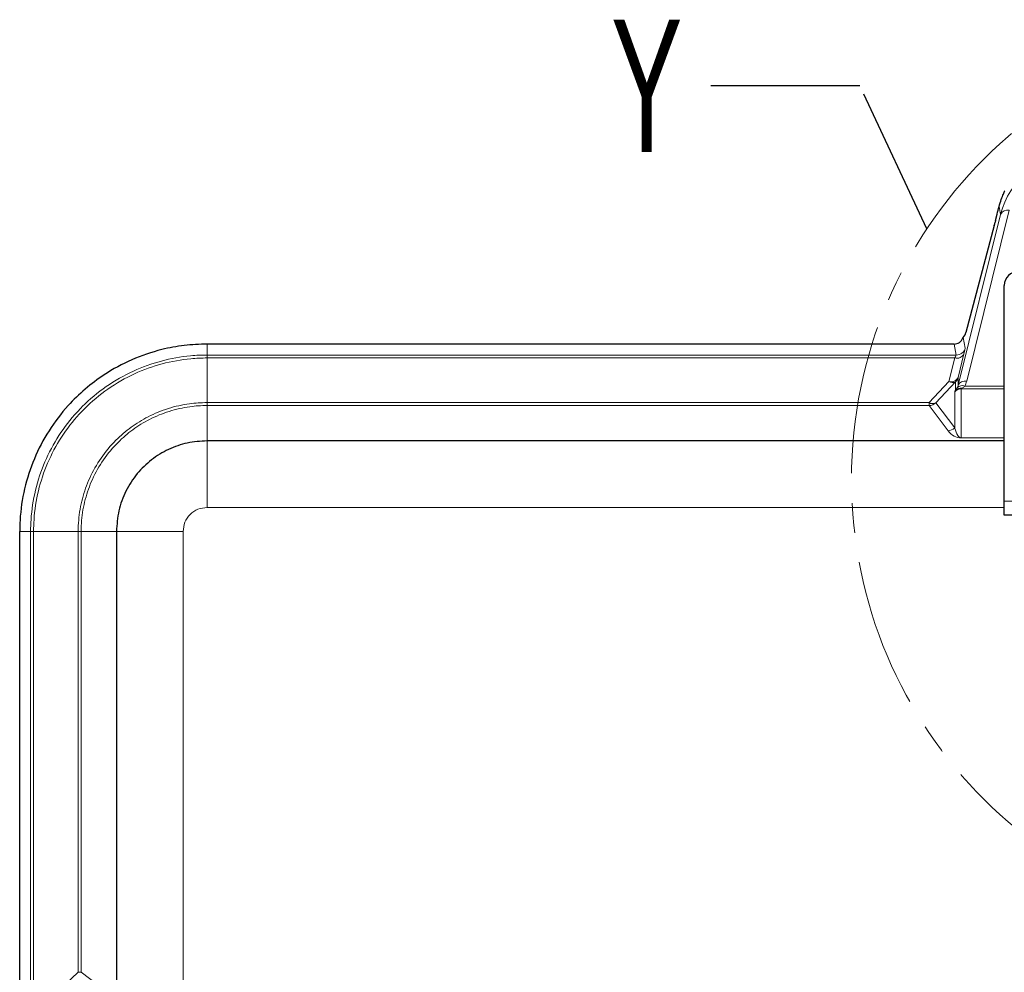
# Model space of a CAD drawing. Header units: millimetres. Extents: x 0 to 4205, y 0 to 2970.
# Tile 40 of 87: x 1046 to 1256, y 2493 to 2696. Entities that reach past the tile are written whole.
import ezdxf

# ---------------------------------------------------------------- set-up
doc = ezdxf.new("R2010")
doc.units = ezdxf.units.MM
doc.header["$LTSCALE"] = 5
doc.linetypes.add('CENTER', pattern=[10.16, 6.35, -1.27, 1.27, -1.27])
doc.styles.add('SLDTEXTSTYLE0', font='TXT', dxfattribs={"width": 0.605})
doc.dimstyles.new('SLDDIMSTYLE5', dxfattribs={"dimtxt": 0.18, "dimasz": 16.5, "dimexe": 0, "dimexo": 0.0625, "dimgap": 0, "dimtad": 0, "dimtih": 1, "dimtoh": 1, "dimdec": 0, "dimrnd": 1e-09, "dimzin": 0, "dimdsep": 46, "dimtxsty": 'Standard', "dimblk1": 'NONE', "dimblk2": 'NONE', "dimsah": 1, "dimcen": 0.09, "dimadec": 0, "dimazin": 0, "dimtfac": 16.5, "dimtdec": 0, "dimtofl": 0, "dimtmove": 0, "dimatfit": 3, "dimldrblk": 'NONE', "dimfxl": 0, "dimfrac": 2, "dimtolj": 1, "dimtzin": 0, "dimarcsym": 0})

# ---------------------------------------------------------------- blocks, each defined once
blk = doc.blocks.new('_None')

msp = doc.modelspace()

# ---------------------------------------------------------------- linework, layer by layer
at = {"color": 8, "linetype": 'Continuous', "lineweight": 18}
for p, q in [((1246.42, 2617.86), (1255.5, 2654.31)), ((1257.34, 2655.17), (1248.26, 2618.72)), ((1255.5, 2654.31), (1255.18, 2655.96)), ((1247.52, 2628.05), (1247.97, 2625.81)), ((1086.26, 2624.32), (1086.26, 2626.65)), ((1246.04, 2624.32), (1245.57, 2626.65)), ((1086.26, 2624.32), (1246.04, 2624.32)), ((1086.26, 2623.69), (1086.26, 2614.18)), ((1245.75, 2623.69), (1086.26, 2623.69)), ((1244.49, 2618.68), (1245.75, 2623.69)), ((1247.68, 2624.54), (1246.42, 2619.53)), ((1240.25, 2614.18), (1244.49, 2618.68)), ((1245.9, 2618.63), (1241.66, 2614.13)), ((1245.9, 2616.81), (1245.9, 2618.63)), ((1246.42, 2619.53), (1246.42, 2617.86)), ((1245.7, 2608.77), (1245.7, 2616.46)), ((1247.11, 2617.12), (1247.11, 2617.16)), ((1247.11, 2617.12), (1247.11, 2606.63)), ((1256.29, 2617.12), (1247.11, 2617.12)), ((1247.86, 2617.7), (1256.29, 2617.7)), ((1086.26, 2614.18), (1240.25, 2614.18)), ((1086.26, 2606.02), (1086.26, 2613.55)), ((1240.25, 2613.55), (1086.26, 2613.55)), ((1240.25, 2614.18), (1240.25, 2613.55)), ((1244.29, 2608.18), (1240.25, 2613.55)), ((1241.66, 2614.13), (1245.7, 2608.77)), ((1086.26, 2591.81), (1086.26, 2606.02)), ((1256.29, 2606.63), (1247.11, 2606.63)), ((1247.11, 2606.63), (1256.29, 2606.63)), ((1247.11, 2606.63), (1247.11, 2606.63)), ((1256.29, 2591.81), (1086.26, 2591.81)), ((1376.29, 2593.17), (1256.29, 2593.17)), ((1048.63, 2586.69), (1046.3, 2586.69)), ((1048.63, 1716.65), (1048.63, 2586.69)), ((1049.27, 2586.69), (1058.77, 2586.69)), ((1049.27, 2586.69), (1049.27, 1716.65)), ((1058.77, 2492.71), (1058.77, 2586.69)), ((1066.94, 2586.69), (1059.41, 2586.69)), ((1059.41, 2586.69), (1059.41, 2492.71)), ((1081.15, 2586.69), (1066.94, 2586.69)), ((1081.15, 2586.69), (1081.15, 2151.67)), ((1054.49, 2488.67), (1058.77, 2492.71)), ((1058.77, 2492.71), (1059.41, 2492.71)), ((1059.41, 2492.71), (1064.77, 2488.67))]:
    msp.add_line(p, q, dxfattribs=at)
at = {"color": 7, "linetype": 'Continuous', "lineweight": 25}
for p, q in [((1254.39, 2652.98), (1254.75, 2654.35)), ((1254.27, 2652.45), (1254.26, 2652.48)), ((1254.15, 2651.95), (1248.09, 2629.14)), ((1256.29, 2593.17), (1256.29, 2639.17)), ((1247.52, 2628.05), (1247.95, 2628.64)), ((1245.57, 2626.65), (1086.26, 2626.65)), ((1256.29, 2606.02), (1086.26, 2606.02)), ((1256.29, 2590.17), (1256.29, 2593.17)), ((1376.29, 2590.17), (1256.29, 2590.17)), ((1046.3, 2431.5), (1046.3, 2586.69)), ((1066.94, 2586.69), (1066.94, 2151.67))]:
    msp.add_line(p, q, dxfattribs=at)
at = {"color": 7, "linetype": 'CENTER', "lineweight": 18}
msp.add_circle((1320.31, 2597.84), 96.61, dxfattribs=at)
at = {"color": 8, "linetype": 'Continuous', "lineweight": 18}
for centre, radius, start, end in [((1256.94, 2653.63), 1.59, 75.4758, 154.5248), ((1246.04, 2626.32), 2, 270.0055, 345.097), ((1246.19, 2625.29), 1.66, 254.3265, 333.2044), ((1244.94, 2620.28), 1.66, 254.3265, 333.2044), ((1245.24, 2619.75), 1.31, 235.2527, 300.6724), ((1244.5, 2620.04), 2, 314.8326, 345.0797), ((1247.86, 2617.18), 1.59, 75.4758, 154.5248), ((1247.05, 2615.32), 1.84, 88.0206, 134.0818), ((1247.04, 2615.58), 1.67, 83.0573, 132.8679), ((1247.32, 2616.36), 1.45, 67.73, 139.1019), ((1240.99, 2615.26), 1.31, 235.2527, 300.6724), ((1240.25, 2615.55), 2, 270.0576, 314.934), ((1244.29, 2610.18), 2, 270.0576, 314.934)]:
    msp.add_arc(centre, radius, start, end, dxfattribs=at)
at = {"color": 7, "linetype": 'Continuous', "lineweight": 25}
msp.add_arc((1259.29, 2639.17), 3, 90, 180, dxfattribs=at)
at = {"color": 8, "linetype": 'Continuous', "lineweight": 18}
for centre, major_axis, ratio, start_param, end_param in [((1271.14, 2650.03), (-1.69, 16.59), 0.967997, 6.184967, 7.496014), ((1246.91, 2621.81), (1.06, 4), 0.015162, 5.466905, 6.252303), ((1244.97, 2622.33), (1.06, 2), 0.025322, 5.476329, 6.261727), ((1244.49, 2619.79), (0, 4.16), 0.937086, 4.186818, 4.452548), ((1247.11, 2614.85), (0, 2.27), 0.880173, 0, 0.783528), ((1249.64, 2620.46), (3.91, 3.9), 0.030553, 2.812318, 2.965755), ((1244.49, 2618.45), (0, 2.27), 0.882854, 4.186818, 4.452548), ((1250.98, 2619.11), (3.91, 2), 0.024749, 2.830117, 2.983554), ((1247.11, 2611.96), (0, 5.33), 0.750067, 2.358065, 3.141593), ((1247.11, 2613.96), (0, 7.33), 0.272884, 2.358065, 3.141593)]:
    msp.add_ellipse(centre, major_axis=major_axis, ratio=ratio, start_param=start_param, end_param=end_param, dxfattribs=at)
at = {"color": 7, "linetype": 'Continuous', "lineweight": 25}
for centre, major_axis, ratio, start_param, end_param in [((1254.67, 2654.35), (1.33, 5), 0.015162, 4.716413, 5.044864), ((1254.14, 2651.95), (0.133, 0.5), 0.015162, 4.716413, 6.252303), ((1254.4, 2652.98), (0.133, 0.5), 0.015162, 1.574821, 3.11071), ((1248.09, 2629.14), (0.133, 0.5), 0.015162, 3.180524, 4.716413), ((1245.57, 2628.65), (-0.39, 1.96), 0.999367, 2.94489, 4.158538), ((1245.64, 2628.3), (2.01, 0.13), 0.493798, 5.794628, 5.892028)]:
    msp.add_ellipse(centre, major_axis=major_axis, ratio=ratio, start_param=start_param, end_param=end_param, dxfattribs=at)
for points, knots in [([(1255.18, 2655.96), (1255.33, 2656.49), (1255.64, 2657.55), (1256.12, 2658.69), (1256.35, 2659.21), (1256.37, 2659.31), (1256.38, 2659.33)], [0, 0, 0, 0, 0.304609, 0.609204, 0.909325, 1, 1, 1, 1]), ([(1086.26, 2626.65), (1084.64, 2626.59), (1081.39, 2626.48), (1075.97, 2625.44), (1070.16, 2623.47), (1064.71, 2620.52), (1060.2, 2617.13), (1056.16, 2613.21), (1052.41, 2608.26), (1049.25, 2602.28), (1047.18, 2595.84), (1046.38, 2590.57), (1046.32, 2587.51), (1046.3, 2586.69)], [0, 0, 0, 0, 0.077686, 0.155374, 0.262689, 0.370006, 0.450775, 0.53154, 0.638918, 0.746292, 0.853673, 0.96106, 1, 1, 1, 1]), ([(1086.26, 2606.02), (1084.85, 2605.93), (1082.01, 2605.74), (1077.97, 2604.31), (1074.33, 2602.09), (1071.2, 2599.07), (1068.82, 2595.38), (1067.24, 2591.15), (1067.04, 2588.19), (1066.94, 2586.69)], [0, 0, 0, 0, 0.13996, 0.279956, 0.419949, 0.55939, 0.70648, 0.852645, 1, 1, 1, 1])]:
    msp.add_open_spline(points, degree=3, knots=knots, dxfattribs=at)
at = {"color": 8, "linetype": 'Continuous', "lineweight": 18}
for points, knots in [([(1048.63, 2586.69), (1048.63, 2586.69), (1048.63, 2587.55), (1048.73, 2590.52), (1049.51, 2595.56), (1051.51, 2601.62), (1054.52, 2607.23), (1057.45, 2611.02), (1060.82, 2614.54), (1064.66, 2617.74), (1070.37, 2621.02), (1076.47, 2623.21), (1081.81, 2624.17), (1085.09, 2624.32), (1086.26, 2624.32), (1086.26, 2624.32)], [0, 0, 0, 0, 0.000001, 0.043375, 0.150809, 0.258238, 0.365681, 0.473126, 0.500177, 0.612952, 0.725731, 0.833158, 0.940593, 0.999999, 1, 1, 1, 1]), ([(1086.26, 2623.69), (1086.26, 2623.69), (1085.11, 2623.69), (1081.88, 2623.54), (1076.63, 2622.59), (1070.64, 2620.44), (1065.02, 2617.22), (1061.24, 2614.07), (1057.93, 2610.61), (1055.06, 2606.89), (1052.1, 2601.36), (1050.13, 2595.42), (1049.37, 2590.45), (1049.27, 2587.53), (1049.27, 2586.69), (1049.27, 2586.69)], [0, 0, 0, 0, 0.000001, 0.059404, 0.16684, 0.274267, 0.387047, 0.499823, 0.52687, 0.634317, 0.741762, 0.849192, 0.956629, 0.999999, 1, 1, 1, 1]), ([(1247.11, 2617.16), (1246.95, 2617.13), (1246.71, 2617.09), (1246.24, 2616.92), (1245.94, 2616.71), (1245.76, 2616.52), (1245.7, 2616.46), (1245.7, 2616.46)], [0, 0, 0, 0, 0.265838, 0.400055, 0.801038, 0.993874, 1, 1, 1, 1]), ([(1245.7, 2616.46), (1245.7, 2616.46), (1245.7, 2616.47), (1245.71, 2616.49), (1245.71, 2616.53), (1245.75, 2616.6), (1245.77, 2616.64)], [0, 0, 0, 0, 0.006618, 0.202209, 0.576777, 1, 1, 1, 1]), ([(1245.9, 2616.81), (1245.98, 2616.92), (1246.08, 2617.05), (1246.2, 2617.27), (1246.22, 2617.31)], [0, 0, 0, 0, 0.829194, 1, 1, 1, 1]), ([(1247.86, 2617.7), (1247.83, 2617.66), (1247.61, 2617.47), (1247.41, 2617.35), (1247.24, 2617.24)], [0, 0, 0, 0, 0.18601, 1, 1, 1, 1]), ([(1058.77, 2586.69), (1058.77, 2586.69), (1058.77, 2587.5), (1058.88, 2589.86), (1059.56, 2593.72), (1061.14, 2598.21), (1063.55, 2602.43), (1066.57, 2606.08), (1070, 2609), (1073.75, 2611.32), (1077.95, 2613.02), (1082.21, 2614.02), (1085.01, 2614.13), (1086.26, 2614.18)], [0, 0, 0, 0, 0.000001, 0.056323, 0.163893, 0.271441, 0.38578, 0.500113, 0.598977, 0.697847, 0.805312, 0.912791, 1, 1, 1, 1]), ([(1086.26, 2613.55), (1086.26, 2613.55), (1085.04, 2613.55), (1082.3, 2613.36), (1078.14, 2612.42), (1074.04, 2610.75), (1070.38, 2608.48), (1067.03, 2605.63), (1064.07, 2602.07), (1061.72, 2597.95), (1060.18, 2593.56), (1059.49, 2589.79), (1059.43, 2587.49), (1059.41, 2586.69)], [0, 0, 0, 0, 0.000001, 0.087194, 0.19468, 0.302153, 0.401022, 0.499887, 0.614222, 0.728563, 0.836127, 0.943713, 1, 1, 1, 1]), ([(1086.26, 2591.81), (1085.59, 2591.73), (1084.25, 2591.58), (1082.56, 2590.4), (1081.38, 2588.71), (1081.23, 2587.37), (1081.15, 2586.69)], [0, 0, 0, 0, 0.250834, 0.499817, 0.748645, 1, 1, 1, 1])]:
    msp.add_open_spline(points, degree=3, knots=knots, dxfattribs=at)
for points in [[(1086.26, 2624.32), (1086.26, 2624.31), (1086.26, 2624.29), (1086.26, 2624.16), (1086.26, 2623.96), (1086.26, 2623.78), (1086.26, 2623.69)], [(1086.26, 2614.18), (1086.26, 2614.09), (1086.26, 2613.91), (1086.26, 2613.72), (1086.26, 2613.59), (1086.26, 2613.56), (1086.26, 2613.55)], [(1048.63, 2586.69), (1048.64, 2586.69), (1048.67, 2586.69), (1048.8, 2586.69), (1048.99, 2586.69), (1049.18, 2586.69), (1049.27, 2586.69)], [(1058.77, 2586.69), (1058.86, 2586.69), (1059.04, 2586.69), (1059.24, 2586.69), (1059.37, 2586.69), (1059.39, 2586.69), (1059.41, 2586.69)]]:
    msp.add_open_spline(points, degree=3, dxfattribs=at)

# ---------------------------------------------------------------- texts
at = {"color": 7, "linetype": 'CENTER', "lineweight": 18, "insert": (1172.42, 2695.81), "char_height": 28.22, "attachment_point": 1, "style": 'SLDTEXTSTYLE0'}
msp.add_mtext('Y', dxfattribs=at)

# ---------------------------------------------------------------- leaders
at = {"color": 7, "linetype": 'CENTER', "lineweight": 18, "has_arrowhead": 0}
msp.add_leader([(1239.77, 2651.2), (1225.47, 2681.71), (1193.72, 2681.71)], dimstyle='SLDDIMSTYLE5', dxfattribs=at)

doc.saveas('drawing.dxf')
